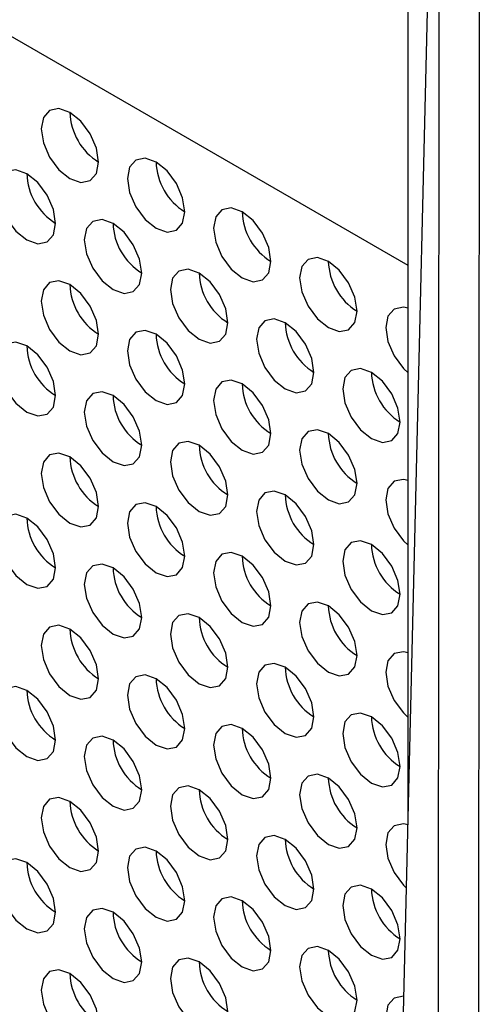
# Model space of a CAD drawing. Header units: millimetres. Extents: x 3619 to 4737, y 1503 to 2366.
# Tile 164 of 256: x 4444.48 to 4448.27, y 2139.12 to 2147.21. Entities that reach past the tile are written whole.
import ezdxf

# ---------------------------------------------------------------- set-up
doc = ezdxf.new("R2010")
doc.units = ezdxf.units.MM

msp = doc.modelspace()

# ---------------------------------------------------------------- linework, layer by layer
at = {"color": 7, "linetype": 'Continuous', "lineweight": 30}
for p, q in [((4447.6737, 2140.6358), (4447.6737, 2175.2009)), ((4447.9397, 2174.1154), (4447.9058, 2114.9173)), ((4448.2396, 2114.4521), (4448.2735, 2173.6658)), ((4447.6737, 2145.1952), (4410.2482, 2166.8005)), ((4447.4036, 2129.3446), (4447.9266, 2151.205))]:
    msp.add_line(p, q, dxfattribs=at)
at = {"color": 7, "linetype": 'Continuous', "lineweight": 30, "flags": 128}
for points in [[(4445.1321, 2146.0444), (4445.1142, 2146.159), (4445.0631, 2146.2767), (4444.9866, 2146.3799), (4444.8964, 2146.4527), (4444.8062, 2146.484), (4444.7298, 2146.4692), (4444.6787, 2146.4104), (4444.6607, 2146.3166), (4444.6787, 2146.2021), (4444.7298, 2146.0843), (4444.8062, 2145.9811), (4444.8964, 2145.9083), (4444.9866, 2145.877), (4445.0631, 2145.8918), (4445.1142, 2145.9506), (4445.1321, 2146.0444)], [(4445.8392, 2145.6362), (4445.8213, 2145.7507), (4445.7702, 2145.8685), (4445.6937, 2145.9717), (4445.6035, 2146.0445), (4445.5133, 2146.0758), (4445.4369, 2146.061), (4445.3858, 2146.0022), (4445.3678, 2145.9084), (4445.3858, 2145.7939), (4445.4369, 2145.6761), (4445.5133, 2145.5729), (4445.6035, 2145.5001), (4445.6937, 2145.4688), (4445.7702, 2145.4836), (4445.8213, 2145.5424), (4445.8392, 2145.6362)], [(4444.7786, 2145.5409), (4444.7606, 2145.6554), (4444.7095, 2145.7732), (4444.6331, 2145.8763), (4444.5429, 2145.9491), (4444.4527, 2145.9805), (4444.3762, 2145.9656), (4444.3251, 2145.9068), (4444.3072, 2145.813), (4444.3251, 2145.6985), (4444.3762, 2145.5807), (4444.4527, 2145.4775), (4444.5429, 2145.4048), (4444.6331, 2145.3734), (4444.7095, 2145.3883), (4444.7606, 2145.4471), (4444.7786, 2145.5409)], [(4446.5463, 2145.228), (4446.5284, 2145.3425), (4446.4773, 2145.4603), (4446.4008, 2145.5635), (4446.3106, 2145.6363), (4446.2204, 2145.6676), (4446.144, 2145.6528), (4446.0929, 2145.594), (4446.0749, 2145.5002), (4446.0929, 2145.3856), (4446.144, 2145.2679), (4446.2204, 2145.1647), (4446.3106, 2145.0919), (4446.4008, 2145.0606), (4446.4773, 2145.0754), (4446.5284, 2145.1342), (4446.5463, 2145.228)], [(4445.4857, 2145.1327), (4445.4677, 2145.2472), (4445.4167, 2145.365), (4445.3402, 2145.4681), (4445.25, 2145.5409), (4445.1598, 2145.5723), (4445.0833, 2145.5574), (4445.0322, 2145.4986), (4445.0143, 2145.4048), (4445.0322, 2145.2903), (4445.0833, 2145.1725), (4445.1598, 2145.0693), (4445.25, 2144.9966), (4445.3402, 2144.9652), (4445.4167, 2144.9801), (4445.4677, 2145.0389), (4445.4857, 2145.1327)], [(4447.2535, 2144.8198), (4447.2355, 2144.9343), (4447.1844, 2145.0521), (4447.108, 2145.1553), (4447.0178, 2145.2281), (4446.9276, 2145.2594), (4446.8511, 2145.2446), (4446.8, 2145.1858), (4446.7821, 2145.092), (4446.8, 2144.9774), (4446.8511, 2144.8596), (4446.9276, 2144.7565), (4447.0178, 2144.6837), (4447.108, 2144.6524), (4447.1844, 2144.6672), (4447.2355, 2144.726), (4447.2535, 2144.8198)], [(4446.1928, 2144.7245), (4446.1749, 2144.839), (4446.1238, 2144.9568), (4446.0473, 2145.0599), (4445.9571, 2145.1327), (4445.8669, 2145.1641), (4445.7904, 2145.1492), (4445.7393, 2145.0904), (4445.7214, 2144.9966), (4445.7393, 2144.8821), (4445.7904, 2144.7643), (4445.8669, 2144.6611), (4445.9571, 2144.5884), (4446.0473, 2144.557), (4446.1238, 2144.5719), (4446.1749, 2144.6307), (4446.1928, 2144.7245)], [(4445.1321, 2144.6291), (4445.1142, 2144.7436), (4445.0631, 2144.8614), (4444.9866, 2144.9646), (4444.8964, 2145.0373), (4444.8062, 2145.0687), (4444.7298, 2145.0538), (4444.6787, 2144.995), (4444.6607, 2144.9012), (4444.6787, 2144.7867), (4444.7298, 2144.6689), (4444.8062, 2144.5658), (4444.8964, 2144.493), (4444.9866, 2144.4616), (4445.0631, 2144.4765), (4445.1142, 2144.5353), (4445.1321, 2144.6291)], [(4447.6737, 2144.8429), (4447.6347, 2144.8512), (4447.5582, 2144.8364), (4447.5071, 2144.7776), (4447.4892, 2144.6838), (4447.5071, 2144.5692), (4447.5582, 2144.4514), (4447.6347, 2144.3483), (4447.6737, 2144.3115)], [(4446.8999, 2144.3163), (4446.882, 2144.4308), (4446.8309, 2144.5486), (4446.7544, 2144.6517), (4446.6642, 2144.7245), (4446.574, 2144.7559), (4446.4975, 2144.741), (4446.4464, 2144.6822), (4446.4285, 2144.5884), (4446.4464, 2144.4739), (4446.4975, 2144.3561), (4446.574, 2144.2529), (4446.6642, 2144.1801), (4446.7544, 2144.1488), (4446.8309, 2144.1636), (4446.882, 2144.2225), (4446.8999, 2144.3163)], [(4445.8392, 2144.2209), (4445.8213, 2144.3354), (4445.7702, 2144.4532), (4445.6937, 2144.5564), (4445.6035, 2144.6291), (4445.5133, 2144.6605), (4445.4369, 2144.6456), (4445.3858, 2144.5868), (4445.3678, 2144.493), (4445.3858, 2144.3785), (4445.4369, 2144.2607), (4445.5133, 2144.1576), (4445.6035, 2144.0848), (4445.6937, 2144.0534), (4445.7702, 2144.0683), (4445.8213, 2144.1271), (4445.8392, 2144.2209)], [(4444.7786, 2144.1255), (4444.7606, 2144.24), (4444.7095, 2144.3578), (4444.6331, 2144.461), (4444.5429, 2144.5338), (4444.4527, 2144.5651), (4444.3762, 2144.5503), (4444.3251, 2144.4915), (4444.3072, 2144.3977), (4444.3251, 2144.2832), (4444.3762, 2144.1654), (4444.4527, 2144.0622), (4444.5429, 2143.9894), (4444.6331, 2143.9581), (4444.7095, 2143.9729), (4444.7606, 2144.0317), (4444.7786, 2144.1255)], [(4447.607, 2143.9081), (4447.5891, 2144.0226), (4447.538, 2144.1404), (4447.4615, 2144.2435), (4447.3713, 2144.3163), (4447.2811, 2144.3477), (4447.2046, 2144.3328), (4447.1535, 2144.274), (4447.1356, 2144.1802), (4447.1535, 2144.0657), (4447.2046, 2143.9479), (4447.2811, 2143.8447), (4447.3713, 2143.7719), (4447.4615, 2143.7406), (4447.538, 2143.7554), (4447.5891, 2143.8143), (4447.607, 2143.9081)], [(4446.5463, 2143.8127), (4446.5284, 2143.9272), (4446.4773, 2144.045), (4446.4008, 2144.1482), (4446.3106, 2144.2209), (4446.2204, 2144.2523), (4446.144, 2144.2374), (4446.0929, 2144.1786), (4446.0749, 2144.0848), (4446.0929, 2143.9703), (4446.144, 2143.8525), (4446.2204, 2143.7494), (4446.3106, 2143.6766), (4446.4008, 2143.6452), (4446.4773, 2143.6601), (4446.5284, 2143.7189), (4446.5463, 2143.8127)], [(4445.4857, 2143.7173), (4445.4677, 2143.8318), (4445.4167, 2143.9496), (4445.3402, 2144.0528), (4445.25, 2144.1256), (4445.1598, 2144.1569), (4445.0833, 2144.1421), (4445.0322, 2144.0833), (4445.0143, 2143.9895), (4445.0322, 2143.8749), (4445.0833, 2143.7571), (4445.1598, 2143.654), (4445.25, 2143.5812), (4445.3402, 2143.5499), (4445.4167, 2143.5647), (4445.4677, 2143.6235), (4445.4857, 2143.7173)], [(4447.2535, 2143.4045), (4447.2355, 2143.519), (4447.1844, 2143.6368), (4447.108, 2143.7399), (4447.0178, 2143.8127), (4446.9276, 2143.8441), (4446.8511, 2143.8292), (4446.8, 2143.7704), (4446.7821, 2143.6766), (4446.8, 2143.5621), (4446.8511, 2143.4443), (4446.9276, 2143.3412), (4447.0178, 2143.2684), (4447.108, 2143.237), (4447.1844, 2143.2519), (4447.2355, 2143.3107), (4447.2535, 2143.4045)], [(4446.1928, 2143.3091), (4446.1749, 2143.4236), (4446.1238, 2143.5414), (4446.0473, 2143.6446), (4445.9571, 2143.7174), (4445.8669, 2143.7487), (4445.7904, 2143.7339), (4445.7393, 2143.6751), (4445.7214, 2143.5813), (4445.7393, 2143.4667), (4445.7904, 2143.3489), (4445.8669, 2143.2458), (4445.9571, 2143.173), (4446.0473, 2143.1417), (4446.1238, 2143.1565), (4446.1749, 2143.2153), (4446.1928, 2143.3091)], [(4445.1321, 2143.2138), (4445.1142, 2143.3283), (4445.0631, 2143.4461), (4444.9866, 2143.5492), (4444.8964, 2143.622), (4444.8062, 2143.6534), (4444.7298, 2143.6385), (4444.6787, 2143.5797), (4444.6607, 2143.4859), (4444.6787, 2143.3714), (4444.7298, 2143.2536), (4444.8062, 2143.1504), (4444.8964, 2143.0777), (4444.9866, 2143.0463), (4445.0631, 2143.0612), (4445.1142, 2143.12), (4445.1321, 2143.2138)], [(4447.6737, 2143.4276), (4447.6347, 2143.4359), (4447.5582, 2143.421), (4447.5071, 2143.3622), (4447.4892, 2143.2684), (4447.5071, 2143.1539), (4447.5582, 2143.0361), (4447.6347, 2142.933), (4447.6737, 2142.8962)], [(4446.8999, 2142.9009), (4446.882, 2143.0154), (4446.8309, 2143.1332), (4446.7544, 2143.2364), (4446.6642, 2143.3092), (4446.574, 2143.3405), (4446.4975, 2143.3257), (4446.4464, 2143.2669), (4446.4285, 2143.1731), (4446.4464, 2143.0585), (4446.4975, 2142.9407), (4446.574, 2142.8376), (4446.6642, 2142.7648), (4446.7544, 2142.7335), (4446.8309, 2142.7483), (4446.882, 2142.8071), (4446.8999, 2142.9009)], [(4445.8392, 2142.8056), (4445.8213, 2142.9201), (4445.7702, 2143.0379), (4445.6937, 2143.141), (4445.6035, 2143.2138), (4445.5133, 2143.2452), (4445.4369, 2143.2303), (4445.3858, 2143.1715), (4445.3678, 2143.0777), (4445.3858, 2142.9632), (4445.4369, 2142.8454), (4445.5133, 2142.7422), (4445.6035, 2142.6694), (4445.6937, 2142.6381), (4445.7702, 2142.6529), (4445.8213, 2142.7118), (4445.8392, 2142.8056)], [(4444.7786, 2142.7102), (4444.7606, 2142.8247), (4444.7095, 2142.9425), (4444.6331, 2143.0457), (4444.5429, 2143.1184), (4444.4527, 2143.1498), (4444.3762, 2143.1349), (4444.3251, 2143.0761), (4444.3072, 2142.9823), (4444.3251, 2142.8678), (4444.3762, 2142.75), (4444.4527, 2142.6469), (4444.5429, 2142.5741), (4444.6331, 2142.5427), (4444.7095, 2142.5576), (4444.7606, 2142.6164), (4444.7786, 2142.7102)], [(4447.607, 2142.4927), (4447.5891, 2142.6072), (4447.538, 2142.725), (4447.4615, 2142.8282), (4447.3713, 2142.901), (4447.2811, 2142.9323), (4447.2046, 2142.9175), (4447.1535, 2142.8587), (4447.1356, 2142.7649), (4447.1535, 2142.6503), (4447.2046, 2142.5325), (4447.2811, 2142.4294), (4447.3713, 2142.3566), (4447.4615, 2142.3253), (4447.538, 2142.3401), (4447.5891, 2142.3989), (4447.607, 2142.4927)], [(4446.5463, 2142.3974), (4446.5284, 2142.5119), (4446.4773, 2142.6297), (4446.4008, 2142.7328), (4446.3106, 2142.8056), (4446.2204, 2142.837), (4446.144, 2142.8221), (4446.0929, 2142.7633), (4446.0749, 2142.6695), (4446.0929, 2142.555), (4446.144, 2142.4372), (4446.2204, 2142.334), (4446.3106, 2142.2612), (4446.4008, 2142.2299), (4446.4773, 2142.2447), (4446.5284, 2142.3036), (4446.5463, 2142.3974)], [(4445.4857, 2142.302), (4445.4677, 2142.4165), (4445.4167, 2142.5343), (4445.3402, 2142.6375), (4445.25, 2142.7102), (4445.1598, 2142.7416), (4445.0833, 2142.7267), (4445.0322, 2142.6679), (4445.0143, 2142.5741), (4445.0322, 2142.4596), (4445.0833, 2142.3418), (4445.1598, 2142.2387), (4445.25, 2142.1659), (4445.3402, 2142.1345), (4445.4167, 2142.1494), (4445.4677, 2142.2082), (4445.4857, 2142.302)], [(4447.2535, 2141.9891), (4447.2355, 2142.1037), (4447.1844, 2142.2215), (4447.108, 2142.3246), (4447.0178, 2142.3974), (4446.9276, 2142.4288), (4446.8511, 2142.4139), (4446.8, 2142.3551), (4446.7821, 2142.2613), (4446.8, 2142.1468), (4446.8511, 2142.029), (4446.9276, 2141.9258), (4447.0178, 2141.853), (4447.108, 2141.8217), (4447.1844, 2141.8365), (4447.2355, 2141.8953), (4447.2535, 2141.9891)], [(4446.1928, 2141.8938), (4446.1749, 2142.0083), (4446.1238, 2142.1261), (4446.0473, 2142.2292), (4445.9571, 2142.302), (4445.8669, 2142.3334), (4445.7904, 2142.3185), (4445.7393, 2142.2597), (4445.7214, 2142.1659), (4445.7393, 2142.0514), (4445.7904, 2141.9336), (4445.8669, 2141.8305), (4445.9571, 2141.7577), (4446.0473, 2141.7263), (4446.1238, 2141.7412), (4446.1749, 2141.8), (4446.1928, 2141.8938)], [(4445.1321, 2141.7984), (4445.1142, 2141.9129), (4445.0631, 2142.0307), (4444.9866, 2142.1339), (4444.8964, 2142.2067), (4444.8062, 2142.238), (4444.7298, 2142.2232), (4444.6787, 2142.1644), (4444.6607, 2142.0706), (4444.6787, 2141.956), (4444.7298, 2141.8382), (4444.8062, 2141.7351), (4444.8964, 2141.6623), (4444.9866, 2141.631), (4445.0631, 2141.6458), (4445.1142, 2141.7046), (4445.1321, 2141.7984)], [(4447.6737, 2142.0122), (4447.6347, 2142.0205), (4447.5582, 2142.0057), (4447.5071, 2141.9469), (4447.4892, 2141.8531), (4447.5071, 2141.7386), (4447.5582, 2141.6208), (4447.6347, 2141.5176), (4447.6737, 2141.4808)], [(4446.8999, 2141.4856), (4446.882, 2141.6001), (4446.8309, 2141.7179), (4446.7544, 2141.821), (4446.6642, 2141.8938), (4446.574, 2141.9252), (4446.4975, 2141.9103), (4446.4464, 2141.8515), (4446.4285, 2141.7577), (4446.4464, 2141.6432), (4446.4975, 2141.5254), (4446.574, 2141.4223), (4446.6642, 2141.3495), (4446.7544, 2141.3181), (4446.8309, 2141.333), (4446.882, 2141.3918), (4446.8999, 2141.4856)], [(4445.8392, 2141.3902), (4445.8213, 2141.5047), (4445.7702, 2141.6225), (4445.6937, 2141.7257), (4445.6035, 2141.7985), (4445.5133, 2141.8298), (4445.4369, 2141.815), (4445.3858, 2141.7562), (4445.3678, 2141.6624), (4445.3858, 2141.5478), (4445.4369, 2141.43), (4445.5133, 2141.3269), (4445.6035, 2141.2541), (4445.6937, 2141.2228), (4445.7702, 2141.2376), (4445.8213, 2141.2964), (4445.8392, 2141.3902)], [(4444.7786, 2141.2949), (4444.7606, 2141.4094), (4444.7095, 2141.5272), (4444.6331, 2141.6303), (4444.5429, 2141.7031), (4444.4527, 2141.7345), (4444.3762, 2141.7196), (4444.3251, 2141.6608), (4444.3072, 2141.567), (4444.3251, 2141.4525), (4444.3762, 2141.3347), (4444.4527, 2141.2315), (4444.5429, 2141.1587), (4444.6331, 2141.1274), (4444.7095, 2141.1422), (4444.7606, 2141.2011), (4444.7786, 2141.2949)], [(4447.607, 2141.0774), (4447.5891, 2141.1919), (4447.538, 2141.3097), (4447.4615, 2141.4128), (4447.3713, 2141.4856), (4447.2811, 2141.517), (4447.2046, 2141.5021), (4447.1535, 2141.4433), (4447.1356, 2141.3495), (4447.1535, 2141.235), (4447.2046, 2141.1172), (4447.2811, 2141.0141), (4447.3713, 2140.9413), (4447.4615, 2140.9099), (4447.538, 2140.9248), (4447.5891, 2140.9836), (4447.607, 2141.0774)], [(4446.5463, 2140.982), (4446.5284, 2141.0965), (4446.4773, 2141.2143), (4446.4008, 2141.3175), (4446.3106, 2141.3903), (4446.2204, 2141.4216), (4446.144, 2141.4068), (4446.0929, 2141.348), (4446.0749, 2141.2542), (4446.0929, 2141.1396), (4446.144, 2141.0218), (4446.2204, 2140.9187), (4446.3106, 2140.8459), (4446.4008, 2140.8146), (4446.4773, 2140.8294), (4446.5284, 2140.8882), (4446.5463, 2140.982)], [(4445.4857, 2140.8867), (4445.4677, 2141.0012), (4445.4167, 2141.119), (4445.3402, 2141.2221), (4445.25, 2141.2949), (4445.1598, 2141.3263), (4445.0833, 2141.3114), (4445.0322, 2141.2526), (4445.0143, 2141.1588), (4445.0322, 2141.0443), (4445.0833, 2140.9265), (4445.1598, 2140.8233), (4445.25, 2140.7505), (4445.3402, 2140.7192), (4445.4167, 2140.734), (4445.4677, 2140.7929), (4445.4857, 2140.8867)], [(4447.2535, 2140.5738), (4447.2355, 2140.6883), (4447.1844, 2140.8061), (4447.108, 2140.9093), (4447.0178, 2140.9821), (4446.9276, 2141.0134), (4446.8511, 2140.9986), (4446.8, 2140.9397), (4446.7821, 2140.8459), (4446.8, 2140.7314), (4446.8511, 2140.6136), (4446.9276, 2140.5105), (4447.0178, 2140.4377), (4447.108, 2140.4063), (4447.1844, 2140.4212), (4447.2355, 2140.48), (4447.2535, 2140.5738)], [(4446.1928, 2140.4784), (4446.1749, 2140.593), (4446.1238, 2140.7108), (4446.0473, 2140.8139), (4445.9571, 2140.8867), (4445.8669, 2140.9181), (4445.7904, 2140.9032), (4445.7393, 2140.8444), (4445.7214, 2140.7506), (4445.7393, 2140.6361), (4445.7904, 2140.5183), (4445.8669, 2140.4151), (4445.9571, 2140.3423), (4446.0473, 2140.311), (4446.1238, 2140.3258), (4446.1749, 2140.3846), (4446.1928, 2140.4784)], [(4445.1321, 2140.3831), (4445.1142, 2140.4976), (4445.0631, 2140.6154), (4444.9866, 2140.7185), (4444.8964, 2140.7913), (4444.8062, 2140.8227), (4444.7298, 2140.8078), (4444.6787, 2140.749), (4444.6607, 2140.6552), (4444.6787, 2140.5407), (4444.7298, 2140.4229), (4444.8062, 2140.3198), (4444.8964, 2140.247), (4444.9866, 2140.2156), (4445.0631, 2140.2305), (4445.1142, 2140.2893), (4445.1321, 2140.3831)], [(4447.6728, 2140.5972), (4447.6347, 2140.6052), (4447.5582, 2140.5904), (4447.5071, 2140.5315), (4447.4892, 2140.4377), (4447.5071, 2140.3232), (4447.5582, 2140.2054), (4447.6347, 2140.1023), (4447.6604, 2140.0771)], [(4446.8999, 2140.0702), (4446.882, 2140.1848), (4446.8309, 2140.3026), (4446.7544, 2140.4057), (4446.6642, 2140.4785), (4446.574, 2140.5098), (4446.4975, 2140.495), (4446.4464, 2140.4362), (4446.4285, 2140.3424), (4446.4464, 2140.2279), (4446.4975, 2140.1101), (4446.574, 2140.0069), (4446.6642, 2139.9341), (4446.7544, 2139.9028), (4446.8309, 2139.9176), (4446.882, 2139.9764), (4446.8999, 2140.0702)], [(4445.8392, 2139.9749), (4445.8213, 2140.0894), (4445.7702, 2140.2072), (4445.6937, 2140.3103), (4445.6035, 2140.3831), (4445.5133, 2140.4145), (4445.4369, 2140.3996), (4445.3858, 2140.3408), (4445.3678, 2140.247), (4445.3858, 2140.1325), (4445.4369, 2140.0147), (4445.5133, 2139.9116), (4445.6035, 2139.8388), (4445.6937, 2139.8074), (4445.7702, 2139.8223), (4445.8213, 2139.8811), (4445.8392, 2139.9749)], [(4444.7786, 2139.8795), (4444.7606, 2139.994), (4444.7095, 2140.1118), (4444.6331, 2140.215), (4444.5429, 2140.2878), (4444.4527, 2140.3191), (4444.3762, 2140.3043), (4444.3251, 2140.2455), (4444.3072, 2140.1517), (4444.3251, 2140.0371), (4444.3762, 2139.9193), (4444.4527, 2139.8162), (4444.5429, 2139.7434), (4444.6331, 2139.7121), (4444.7095, 2139.7269), (4444.7606, 2139.7857), (4444.7786, 2139.8795)], [(4447.607, 2139.662), (4447.5891, 2139.7766), (4447.538, 2139.8944), (4447.4615, 2139.9975), (4447.3713, 2140.0703), (4447.2811, 2140.1016), (4447.2046, 2140.0868), (4447.1535, 2140.028), (4447.1356, 2139.9342), (4447.1535, 2139.8197), (4447.2046, 2139.7019), (4447.2811, 2139.5987), (4447.3713, 2139.5259), (4447.4615, 2139.4946), (4447.538, 2139.5094), (4447.5891, 2139.5682), (4447.607, 2139.662)], [(4446.5463, 2139.5667), (4446.5284, 2139.6812), (4446.4773, 2139.799), (4446.4008, 2139.9021), (4446.3106, 2139.9749), (4446.2204, 2140.0063), (4446.144, 2139.9914), (4446.0929, 2139.9326), (4446.0749, 2139.8388), (4446.0929, 2139.7243), (4446.144, 2139.6065), (4446.2204, 2139.5034), (4446.3106, 2139.4306), (4446.4008, 2139.3992), (4446.4773, 2139.4141), (4446.5284, 2139.4729), (4446.5463, 2139.5667)], [(4445.4857, 2139.4713), (4445.4677, 2139.5858), (4445.4167, 2139.7036), (4445.3402, 2139.8068), (4445.25, 2139.8796), (4445.1598, 2139.9109), (4445.0833, 2139.8961), (4445.0322, 2139.8373), (4445.0143, 2139.7435), (4445.0322, 2139.6289), (4445.0833, 2139.5111), (4445.1598, 2139.408), (4445.25, 2139.3352), (4445.3402, 2139.3039), (4445.4167, 2139.3187), (4445.4677, 2139.3775), (4445.4857, 2139.4713)], [(4447.2535, 2139.1585), (4447.2355, 2139.273), (4447.1844, 2139.3908), (4447.108, 2139.4939), (4447.0178, 2139.5667), (4446.9276, 2139.5981), (4446.8511, 2139.5832), (4446.8, 2139.5244), (4446.7821, 2139.4306), (4446.8, 2139.3161), (4446.8511, 2139.1983), (4446.9276, 2139.0952), (4447.0178, 2139.0224), (4447.108, 2138.991), (4447.1844, 2139.0059), (4447.2355, 2139.0647), (4447.2535, 2139.1585)], [(4446.1928, 2139.0631), (4446.1749, 2139.1776), (4446.1238, 2139.2954), (4446.0473, 2139.3986), (4445.9571, 2139.4714), (4445.8669, 2139.5027), (4445.7904, 2139.4879), (4445.7393, 2139.429), (4445.7214, 2139.3352), (4445.7393, 2139.2207), (4445.7904, 2139.1029), (4445.8669, 2138.9998), (4445.9571, 2138.927), (4446.0473, 2138.8956), (4446.1238, 2138.9105), (4446.1749, 2138.9693), (4446.1928, 2139.0631)], [(4445.1321, 2138.9677), (4445.1142, 2139.0823), (4445.0631, 2139.2001), (4444.9866, 2139.3032), (4444.8964, 2139.376), (4444.8062, 2139.4074), (4444.7298, 2139.3925), (4444.6787, 2139.3337), (4444.6607, 2139.2399), (4444.6787, 2139.1254), (4444.7298, 2139.0076), (4444.8062, 2138.9044), (4444.8964, 2138.8316), (4444.9866, 2138.8003), (4445.0631, 2138.8151), (4445.1142, 2138.874), (4445.1321, 2138.9677)], [(4447.6391, 2139.1894), (4447.6347, 2139.1899), (4447.5582, 2139.175), (4447.5071, 2139.1162), (4447.4892, 2139.0224), (4447.5071, 2138.9079), (4447.5582, 2138.7901), (4447.6273, 2138.6949)]]:
    msp.add_lwpolyline(points, dxfattribs=at)
at = {"color": 7, "linetype": 'Continuous', "lineweight": 30}
for centre, start, end in [((4445.3919, 2146.4665), 181.60099, 238.39334), ((4446.099, 2146.0583), 181.60148, 238.39285), ((4445.0384, 2145.963), 181.60148, 238.39285), ((4446.8061, 2145.6501), 181.60143, 238.39389), ((4445.7455, 2145.5548), 181.6027, 238.39262), ((4447.5132, 2145.2419), 181.60099, 238.39334), ((4446.4526, 2145.1466), 181.60099, 238.39334), ((4445.3919, 2145.0512), 181.60125, 238.39284), ((4447.1597, 2144.7384), 181.60148, 238.39285), ((4446.099, 2144.643), 181.60173, 238.39235), ((4445.0384, 2144.5476), 181.60148, 238.39285), ((4447.8668, 2144.3302), 181.60143, 238.39389), ((4446.8061, 2144.2348), 181.60168, 238.39339), ((4445.7455, 2144.1394), 181.6027, 238.39262), ((4447.5132, 2143.8266), 181.60125, 238.39284), ((4446.4526, 2143.7312), 181.60099, 238.39334), ((4445.3919, 2143.6359), 181.60118, 238.3934), ((4447.1597, 2143.323), 181.60148, 238.39285), ((4446.099, 2143.2277), 181.60166, 238.39292), ((4445.0384, 2143.1323), 181.60166, 238.39292), ((4447.8668, 2142.9148), 181.60143, 238.39389), ((4446.8061, 2142.8195), 181.60161, 238.39395), ((4445.7455, 2142.7241), 181.60288, 238.39268), ((4447.5132, 2142.4112), 181.60118, 238.3934), ((4446.4526, 2142.3159), 181.60118, 238.3934), ((4445.3919, 2142.2205), 181.60118, 238.3934), ((4447.1597, 2141.9077), 181.60166, 238.39292), ((4446.099, 2141.8123), 181.60166, 238.39292), ((4445.0384, 2141.717), 181.60217, 238.39192), ((4447.8668, 2141.4995), 181.60161, 238.39395), ((4446.8061, 2141.4041), 181.60161, 238.39395), ((4445.7455, 2141.3088), 181.60339, 238.39168), ((4447.5132, 2140.9959), 181.60118, 238.3934), ((4446.4526, 2140.9005), 181.60169, 238.3924), ((4445.3919, 2140.8052), 181.60169, 238.3924), ((4447.1597, 2140.4924), 181.60217, 238.39192), ((4446.099, 2140.397), 181.60217, 238.39192), ((4445.0384, 2140.3016), 181.60217, 238.39192), ((4447.8668, 2140.0841), 181.60212, 238.39295), ((4446.8061, 2139.9888), 181.60212, 238.39295), ((4445.7455, 2139.8934), 181.60339, 238.39168), ((4447.5132, 2139.5806), 181.60169, 238.3924), ((4446.4526, 2139.4852), 181.60169, 238.3924), ((4445.3919, 2139.3899), 181.60169, 238.3924)]:
    msp.add_arc(centre, 0.4957, start, end, dxfattribs=at)

doc.saveas('drawing.dxf')
